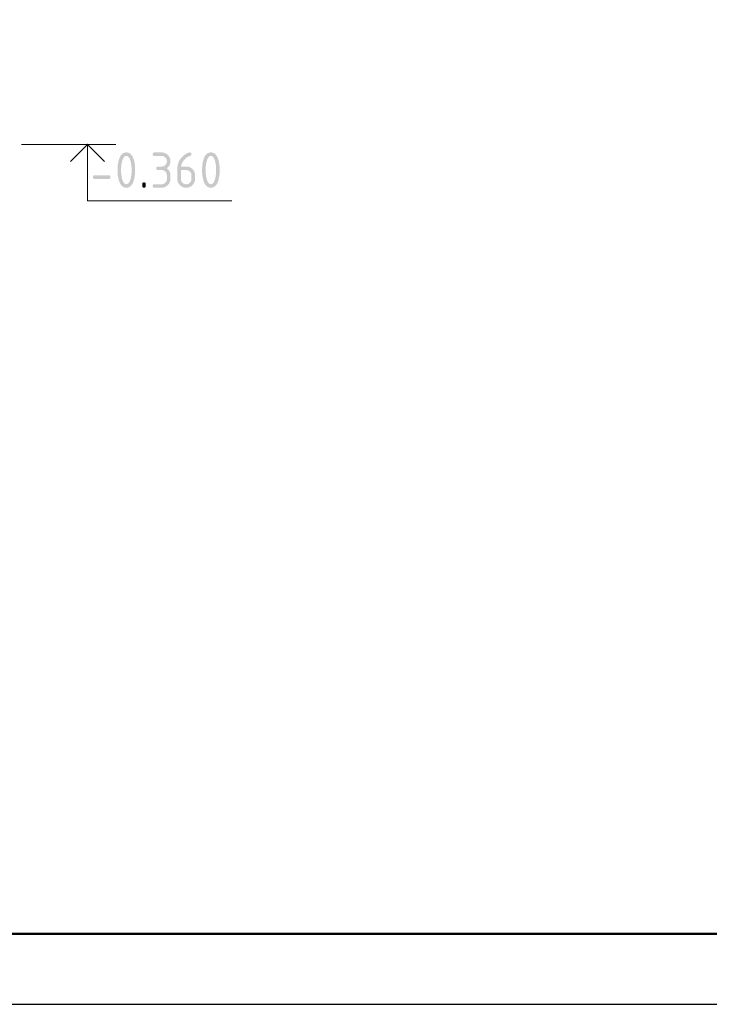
# Model space of a CAD drawing. Header units: millimetres. Extents: x 0 to 50400, y 0 to 35640.
# Tile 3 of 12: x 19204 to 25072, y 0 to 8374. Entities that reach past the tile are written whole.
import ezdxf

# ---------------------------------------------------------------- set-up
doc = ezdxf.new("R2010")
doc.units = ezdxf.units.MM
doc.layers.add('Standard', color=7, linetype='Continuous', lineweight=25)
doc.layers.add('ЖБ Пилон', color=7, linetype='Continuous', lineweight=35)

msp = doc.modelspace()

# ---------------------------------------------------------------- hatches: boundary and pattern name
at = {"layer": 'ЖБ Пилон', "linetype": 'Continuous', "lineweight": 25, "transparency": 33554687}
h = msp.add_hatch(color=7, dxfattribs=at)
h.paths.add_polyline_path([(20156.5, 7094.6), (20156.5, 7103.9), (20156, 7112.9), (20155.5, 7122), (20154.5, 7130.8), (20153.5, 7139.5), (20152.1, 7148), (20150.6, 7156.5), (20148.6, 7164.8), (20147.1, 7171), (20145.4, 7176.4), (20143.7, 7181.9), (20141.8, 7186.6), (20139.9, 7191.2), (20137.8, 7195.1), (20135.7, 7199), (20133.4, 7202.1), (20131.1, 7205.2), (20128.6, 7207.5), (20126, 7209.9), (20123.3, 7211.4), (20120.6, 7213), (20117.7, 7213.8), (20114.8, 7214.5), (20111.7, 7214.5), (20108.6, 7214.5), (20105.7, 7213.7), (20102.8, 7213), (20100.2, 7211.4), (20097.5, 7209.9), (20095, 7207.5), (20092.5, 7205.2), (20090.2, 7202), (20087.9, 7198.9), (20085.8, 7195), (20083.7, 7191.1), (20081.8, 7186.4), (20079.9, 7181.7), (20078.2, 7176.3), (20076.5, 7170.8), (20075, 7164.6), (20073, 7156.1), (20071.5, 7147.6), (20069.9, 7139), (20068.9, 7130.3), (20067.9, 7121.5), (20067.4, 7112.6), (20066.9, 7103.7), (20066.9, 7094.6), (20066.9, 7085.3), (20067.4, 7076.3), (20067.9, 7067.3), (20068.9, 7058.5), (20069.9, 7049.8), (20071.3, 7041.2), (20072.8, 7032.7), (20074.8, 7024.4), (20076.3, 7018.2), (20078, 7012.7), (20079.7, 7007.3), (20081.6, 7002.6), (20083.5, 6998), (20085.6, 6994.1), (20087.7, 6990.2), (20090, 6987.1), (20092.3, 6984), (20094.9, 6981.7), (20097.4, 6979.3), (20100.1, 6977.8), (20102.8, 6976.2), (20105.7, 6975.4), (20108.6, 6974.6), (20111.7, 6974.6), (20114.8, 6974.6), (20117.7, 6975.4), (20120.6, 6976.2), (20123.3, 6977.8), (20126, 6979.3), (20128.6, 6981.7), (20131.1, 6984), (20133.4, 6987.1), (20135.7, 6990.2), (20137.8, 6994.1), (20139.9, 6998), (20141.8, 7002.6), (20143.7, 7007.3), (20145.4, 7012.7), (20147.1, 7018.2), (20148.6, 7024.4), (20150.6, 7032.7), (20152.1, 7041.2), (20153.5, 7049.8), (20154.5, 7058.5), (20155.5, 7067.3), (20156, 7076.3), (20156.5, 7085.3)])
h.paths.add_polyline_path([(20186.6, 7094.6), (20186.6, 7087.9), (20186.4, 7081.4), (20186.1, 7074.9), (20185.7, 7068.7), (20185.3, 7062.4), (20184.7, 7056.4), (20184.1, 7050.4), (20183.3, 7044.6), (20182.4, 7038.8), (20181.4, 7033.2), (20180.4, 7027.7), (20179.2, 7022.3), (20177.9, 7017), (20176.5, 7011.9), (20175.1, 7006.8), (20173.4, 7001.9), (20171, 6994.7), (20168.2, 6988.4), (20165.4, 6982.2), (20162.3, 6976.8), (20159.2, 6971.4), (20155.7, 6967), (20152.2, 6962.5), (20148.3, 6958.9), (20144.5, 6955.3), (20140.3, 6952.6), (20136, 6950), (20131.5, 6948.2), (20126.9, 6946.4), (20121.9, 6945.5), (20117, 6944.6), (20111.7, 6944.6), (20106.4, 6944.6), (20101.5, 6945.5), (20096.5, 6946.4), (20091.9, 6948.2), (20087.4, 6949.9), (20083.1, 6952.6), (20078.9, 6955.3), (20075.1, 6958.9), (20071.2, 6962.4), (20067.7, 6966.9), (20064.2, 6971.3), (20061.1, 6976.7), (20058, 6982), (20055.2, 6988.3), (20052.4, 6994.5), (20050, 7001.6), (20048.4, 7006.5), (20046.9, 7011.6), (20045.5, 7016.8), (20044.2, 7022.1), (20043, 7027.5), (20042, 7033), (20041, 7038.6), (20040.1, 7044.4), (20039.3, 7050.2), (20038.7, 7056.3), (20038.1, 7062.3), (20037.7, 7068.6), (20037.3, 7074.9), (20037, 7081.4), (20036.8, 7087.9), (20036.8, 7094.6), (20036.8, 7101.3), (20037, 7107.8), (20037.3, 7114.3), (20037.7, 7120.6), (20038.1, 7126.9), (20038.7, 7132.9), (20039.3, 7139), (20040.1, 7144.8), (20041, 7150.6), (20042, 7156.1), (20043, 7161.7), (20044.2, 7167.1), (20045.5, 7172.4), (20046.9, 7177.5), (20048.4, 7182.7), (20050, 7187.5), (20052.4, 7194.7), (20055.2, 7200.9), (20058, 7207.2), (20061.1, 7212.5), (20064.2, 7217.9), (20067.7, 7222.3), (20071.2, 7226.8), (20075.1, 7230.3), (20078.9, 7233.9), (20083.1, 7236.6), (20087.4, 7239.2), (20091.9, 7241), (20096.5, 7242.8), (20101.5, 7243.7), (20106.4, 7244.6), (20111.7, 7244.6), (20117, 7244.6), (20121.9, 7243.7), (20126.9, 7242.8), (20131.5, 7241), (20136, 7239.2), (20140.3, 7236.5), (20144.5, 7233.9), (20148.3, 7230.3), (20152.2, 7226.7), (20155.7, 7222.2), (20159.2, 7217.7), (20162.3, 7212.4), (20165.4, 7207), (20168.2, 7200.7), (20171, 7194.5), (20173.4, 7187.3), (20175.1, 7182.4), (20176.5, 7177.3), (20177.9, 7172.2), (20179.2, 7166.9), (20180.4, 7161.5), (20181.4, 7156), (20182.4, 7150.4), (20183.3, 7144.6), (20184.1, 7138.8), (20184.7, 7132.8), (20185.3, 7126.8), (20185.7, 7120.5), (20186.1, 7114.2), (20186.4, 7107.8), (20186.6, 7101.3)], flags=16)
for points in [[(20411.5, 7094.6), (20381.5, 7094.6), (20379.7, 7094.6), (20378, 7094.8), (20376.4, 7095.1), (20375, 7095.5), (20373.6, 7096), (20372.4, 7096.7), (20371.2, 7097.4), (20370.3, 7098.3), (20369.3, 7099.3), (20368.6, 7100.5), (20367.9, 7101.6), (20367.5, 7103), (20367, 7104.4), (20366.8, 7106.1), (20366.5, 7107.7), (20366.5, 7109.6), (20366.5, 7111.5), (20366.8, 7113.1), (20367, 7114.8), (20367.5, 7116.2), (20367.9, 7117.6), (20368.6, 7118.8), (20369.3, 7119.9), (20370.3, 7120.9), (20371.2, 7121.8), (20372.4, 7122.5), (20373.6, 7123.2), (20375, 7123.7), (20376.4, 7124.2), (20378, 7124.4), (20379.7, 7124.6), (20381.5, 7124.6), (20411.5, 7124.6), (20416.2, 7124.6), (20420.6, 7125.5), (20424.9, 7126.3), (20428.9, 7127.9), (20432.9, 7129.5), (20436.5, 7132), (20440.2, 7134.4), (20443.4, 7137.7), (20446.7, 7141), (20449.2, 7144.6), (20451.6, 7148.2), (20453.2, 7152.2), (20454.9, 7156.2), (20455.7, 7160.5), (20456.5, 7164.9), (20456.5, 7169.6), (20456.5, 7174.2), (20455.7, 7178.6), (20454.9, 7182.9), (20453.2, 7186.8), (20451.6, 7190.8), (20449.1, 7194.4), (20446.6, 7198.1), (20443.3, 7201.4), (20440, 7204.7), (20436.4, 7207.1), (20432.8, 7209.6), (20428.8, 7211.2), (20424.8, 7212.9), (20420.5, 7213.7), (20416.2, 7214.5), (20411.5, 7214.5), (20351.5, 7214.5), (20349.7, 7214.5), (20348, 7214.8), (20346.4, 7215), (20345, 7215.5), (20343.6, 7215.9), (20342.4, 7216.6), (20341.2, 7217.4), (20340.3, 7218.3), (20339.4, 7219.2), (20338.7, 7220.4), (20337.9, 7221.6), (20337.5, 7223), (20337, 7224.4), (20336.8, 7226), (20336.5, 7227.7), (20336.5, 7229.6), (20336.5, 7231.4), (20336.8, 7233.1), (20337, 7234.7), (20337.5, 7236.1), (20337.9, 7237.6), (20338.7, 7238.7), (20339.4, 7239.9), (20340.3, 7240.8), (20341.2, 7241.8), (20342.4, 7242.5), (20343.6, 7243.2), (20345, 7243.7), (20346.4, 7244.1), (20348, 7244.4), (20349.7, 7244.6), (20351.5, 7244.6), (20411.5, 7244.6), (20415.4, 7244.6), (20419.2, 7244.2), (20422.9, 7243.9), (20426.5, 7243.2), (20430.1, 7242.5), (20433.6, 7241.5), (20437, 7240.5), (20440.4, 7239.1), (20443.7, 7237.7), (20446.8, 7236), (20450, 7234.3), (20453.1, 7232.2), (20456.1, 7230.1), (20459, 7227.7), (20461.9, 7225.3), (20464.6, 7222.6), (20467.4, 7219.8), (20469.7, 7216.9), (20472.2, 7214), (20474.2, 7211), (20476.3, 7207.9), (20478, 7204.8), (20479.7, 7201.6), (20481.1, 7198.3), (20482.4, 7195), (20483.5, 7191.5), (20484.5, 7188.1), (20485.2, 7184.5), (20485.9, 7180.9), (20486.2, 7177.2), (20486.6, 7173.5), (20486.6, 7169.6), (20486.6, 7164.9), (20486.1, 7160.5), (20485.6, 7156.1), (20484.7, 7151.9), (20483.8, 7147.7), (20482.3, 7143.7), (20480.9, 7139.7), (20479.1, 7136), (20477.2, 7132.2), (20474.8, 7128.7), (20472.5, 7125.2), (20469.7, 7121.9), (20466.9, 7118.6), (20463.6, 7115.5), (20460.3, 7112.5), (20456.6, 7109.6), (20460.3, 7106.8), (20463.6, 7103.7), (20466.9, 7100.6), (20469.7, 7097.3), (20472.5, 7094), (20474.8, 7090.5), (20477.2, 7087), (20479.1, 7083.3), (20480.9, 7079.5), (20482.3, 7075.5), (20483.8, 7071.5), (20484.7, 7067.3), (20485.6, 7063.1), (20486.1, 7058.7), (20486.6, 7054.3), (20486.6, 7049.6), (20486.6, 7019.6), (20486.6, 7015.7), (20486.2, 7012), (20485.9, 7008.2), (20485.2, 7004.6), (20484.5, 7001), (20483.5, 6997.5), (20482.4, 6994.1), (20481, 6990.8), (20479.7, 6987.4), (20477.9, 6984.3), (20476.2, 6981.1), (20474.2, 6978.1), (20472.1, 6975), (20469.7, 6972.2), (20467.3, 6969.3), (20464.5, 6966.5), (20461.7, 6963.8), (20458.8, 6961.4), (20455.9, 6959), (20452.9, 6956.9), (20449.9, 6954.9), (20446.7, 6953.2), (20443.5, 6951.4), (20440.2, 6950.1), (20436.9, 6948.7), (20433.5, 6947.7), (20430, 6946.6), (20426.4, 6946), (20422.8, 6945.3), (20419.1, 6944.9), (20415.4, 6944.6), (20411.5, 6944.6), (20351.5, 6944.6), (20349.7, 6944.6), (20348, 6944.8), (20346.4, 6945.1), (20345, 6945.5), (20343.6, 6946), (20342.4, 6946.7), (20341.2, 6947.4), (20340.3, 6948.4), (20339.4, 6949.3), (20338.7, 6950.5), (20337.9, 6951.6), (20337.5, 6953), (20337, 6954.4), (20336.8, 6956.1), (20336.5, 6957.7), (20336.5, 6959.6), (20336.5, 6961.5), (20336.8, 6963.1), (20337, 6964.8), (20337.5, 6966.2), (20337.9, 6967.6), (20338.7, 6968.8), (20339.4, 6969.9), (20340.3, 6970.9), (20341.2, 6971.8), (20342.4, 6972.5), (20343.6, 6973.2), (20345, 6973.7), (20346.4, 6974.2), (20348, 6974.4), (20349.7, 6974.6), (20351.5, 6974.6), (20411.5, 6974.6), (20416.2, 6974.6), (20420.6, 6975.5), (20424.9, 6976.3), (20428.9, 6977.9), (20432.9, 6979.5), (20436.5, 6982), (20440.2, 6984.4), (20443.4, 6987.7), (20446.7, 6991), (20449.2, 6994.6), (20451.6, 6998.2), (20453.2, 7002.2), (20454.9, 7006.2), (20455.7, 7010.6), (20456.5, 7014.9), (20456.5, 7019.6), (20456.5, 7049.6), (20456.5, 7054.3), (20455.7, 7058.6), (20454.9, 7062.9), (20453.2, 7066.9), (20451.6, 7070.9), (20449.1, 7074.5), (20446.6, 7078.1), (20443.3, 7081.4), (20440, 7084.7), (20436.4, 7087.2), (20432.8, 7089.6), (20428.8, 7091.3), (20424.8, 7092.9), (20420.5, 7093.8), (20416.2, 7094.6)], [(19961.9, 7019.5), (19841.9, 7019.5), (19840.1, 7019.5), (19838.4, 7019.7), (19836.8, 7019.9), (19835.4, 7020.4), (19834, 7020.9), (19832.8, 7021.6), (19831.6, 7022.3), (19830.7, 7023.2), (19829.8, 7024.2), (19829.1, 7025.3), (19828.4, 7026.5), (19827.9, 7027.9), (19827.4, 7029.3), (19827.2, 7030.9), (19826.9, 7032.6), (19826.9, 7034.5), (19826.9, 7036.4), (19827.2, 7038), (19827.4, 7039.7), (19827.9, 7041.1), (19828.4, 7042.5), (19829.1, 7043.6), (19829.8, 7044.8), (19830.7, 7045.7), (19831.6, 7046.7), (19832.8, 7047.4), (19834, 7048.1), (19835.4, 7048.6), (19836.8, 7049), (19838.4, 7049.3), (19840.1, 7049.5), (19841.9, 7049.5), (19961.9, 7049.5), (19963.8, 7049.5), (19965.4, 7049.3), (19967.1, 7049), (19968.5, 7048.6), (19969.9, 7048.1), (19971, 7047.4), (19972.2, 7046.7), (19973.1, 7045.7), (19974.1, 7044.8), (19974.8, 7043.6), (19975.5, 7042.5), (19976, 7041.1), (19976.4, 7039.7), (19976.7, 7038), (19976.9, 7036.4), (19976.9, 7034.5), (19976.9, 7032.6), (19976.7, 7030.9), (19976.4, 7029.3), (19976, 7027.9), (19975.5, 7026.5), (19974.8, 7025.3), (19974.1, 7024.2), (19973.1, 7023.2), (19972.2, 7022.3), (19971, 7021.6), (19969.9, 7020.9), (19968.5, 7020.4), (19967.1, 7019.9), (19965.4, 7019.7), (19963.8, 7019.5)], [(20246.7, 6974.6), (20246.7, 6976.5), (20246.9, 6978.2), (20247.1, 6979.8), (20247.6, 6981.2), (20248.1, 6982.6), (20248.8, 6983.8), (20249.5, 6985), (20250.4, 6985.9), (20251.4, 6986.9), (20252.5, 6987.6), (20253.7, 6988.3), (20255.1, 6988.7), (20256.5, 6989.2), (20258.2, 6989.4), (20259.8, 6989.7), (20261.7, 6989.7), (20263.6, 6989.7), (20265.2, 6989.4), (20266.9, 6989.2), (20268.3, 6988.7), (20269.7, 6988.3), (20270.9, 6987.6), (20272, 6986.9), (20273, 6985.9), (20273.9, 6985), (20274.6, 6983.8), (20275.3, 6982.6), (20275.8, 6981.2), (20276.3, 6979.8), (20276.5, 6978.2), (20276.7, 6976.5), (20276.7, 6974.6), (20276.7, 6959.6), (20276.7, 6957.7), (20276.5, 6956.1), (20276.3, 6954.4), (20275.8, 6953), (20275.3, 6951.6), (20274.6, 6950.5), (20273.9, 6949.3), (20273, 6948.4), (20272, 6947.4), (20270.9, 6946.7), (20269.7, 6946), (20268.3, 6945.5), (20266.9, 6945.1), (20265.2, 6944.8), (20263.6, 6944.6), (20261.7, 6944.6), (20259.8, 6944.6), (20258.2, 6944.8), (20256.5, 6945.1), (20255.1, 6945.5), (20253.7, 6946), (20252.5, 6946.7), (20251.4, 6947.4), (20250.4, 6948.4), (20249.5, 6949.3), (20248.8, 6950.5), (20248.1, 6951.6), (20247.6, 6953), (20247.1, 6954.4), (20246.9, 6956.1), (20246.7, 6957.7), (20246.7, 6959.6)]]:
    msp.add_hatch(color=7, dxfattribs=at).paths.add_polyline_path(points, flags=16)
h = msp.add_hatch(color=7, dxfattribs=at)
h.paths.add_polyline_path([(20576.4, 7094.6), (20576.4, 7019.6), (20576.4, 7014.9), (20577.3, 7010.6), (20578.1, 7006.2), (20579.7, 7002.2), (20581.3, 6998.2), (20583.8, 6994.6), (20586.2, 6991), (20589.5, 6987.7), (20592.7, 6984.4), (20596.3, 6982), (20600, 6979.5), (20603.9, 6977.9), (20607.9, 6976.3), (20612.2, 6975.5), (20616.6, 6974.6), (20621.3, 6974.6), (20626, 6974.6), (20630.3, 6975.5), (20634.6, 6976.3), (20638.6, 6977.9), (20642.6, 6979.6), (20646.2, 6982.1), (20649.8, 6984.5), (20653, 6987.8), (20656.3, 6991.1), (20658.7, 6994.7), (20661.2, 6998.4), (20662.8, 7002.4), (20664.4, 7006.3), (20665.3, 7010.6), (20666.1, 7015), (20666.1, 7019.6), (20666.1, 7049.6), (20666.1, 7054.3), (20665.2, 7058.7), (20664.4, 7063), (20662.8, 7067), (20661.1, 7071), (20658.7, 7074.6), (20656.2, 7078.3), (20652.9, 7081.5), (20649.7, 7084.8), (20646, 7087.2), (20642.4, 7089.7), (20638.5, 7091.3), (20634.5, 7093), (20630.2, 7093.8), (20625.9, 7094.6), (20621.3, 7094.6)])
h.paths.add_polyline_path([(20651.1, 7244.6), (20653, 7244.6), (20654.6, 7244.4), (20656.2, 7244.1), (20657.7, 7243.7), (20659.1, 7243.2), (20660.2, 7242.5), (20661.4, 7241.8), (20662.3, 7240.8), (20663.3, 7239.9), (20664, 7238.7), (20664.7, 7237.6), (20665.1, 7236.2), (20665.6, 7234.7), (20665.8, 7233.1), (20666.1, 7231.5), (20666.1, 7229.6), (20666.1, 7226.8), (20665.6, 7224.6), (20665.1, 7222.4), (20664.2, 7220.8), (20663.3, 7219.2), (20661.9, 7218.1), (20660.5, 7217.1), (20658.6, 7216.6), (20654.4, 7215.6), (20650.4, 7214.2), (20646.4, 7212.8), (20642.5, 7211), (20638.6, 7209.2), (20634.8, 7207.1), (20631, 7204.9), (20627.4, 7202.5), (20623.8, 7199.9), (20620.3, 7197.1), (20616.8, 7194.2), (20613.4, 7191), (20610, 7187.8), (20606.8, 7184.2), (20603.5, 7180.6), (20600.4, 7176.7), (20595.5, 7170.4), (20591.6, 7164.1), (20587.7, 7157.7), (20584.9, 7151.2), (20582, 7144.7), (20580.2, 7138), (20578.4, 7131.4), (20577.6, 7124.6), (20621.3, 7124.6), (20625.3, 7124.6), (20629.1, 7124.3), (20632.9, 7124), (20636.5, 7123.3), (20640.2, 7122.6), (20643.7, 7121.6), (20647.2, 7120.6), (20650.5, 7119.2), (20653.8, 7117.8), (20657, 7116.1), (20660.2, 7114.4), (20663.2, 7112.4), (20666.2, 7110.3), (20669, 7107.9), (20671.9, 7105.5), (20674.6, 7102.8), (20677.3, 7100.1), (20679.6, 7097.2), (20682, 7094.3), (20684, 7091.3), (20686, 7088.3), (20687.7, 7085.1), (20689.4, 7081.9), (20690.7, 7078.6), (20692.1, 7075.3), (20693.1, 7071.8), (20694.1, 7068.3), (20694.8, 7064.7), (20695.4, 7061.1), (20695.8, 7057.3), (20696.1, 7053.5), (20696.1, 7049.6), (20696.1, 7019.6), (20696.1, 7015.7), (20695.8, 7011.9), (20695.4, 7008.1), (20694.8, 7004.5), (20694.1, 7000.9), (20693, 6997.4), (20692, 6993.9), (20690.6, 6990.6), (20689.3, 6987.3), (20687.6, 6984.1), (20685.8, 6981), (20683.8, 6977.9), (20681.7, 6974.9), (20679.4, 6972), (20677, 6969.1), (20674.2, 6966.4), (20671.5, 6963.7), (20668.6, 6961.3), (20665.7, 6958.9), (20662.7, 6956.9), (20659.7, 6954.8), (20656.5, 6953.1), (20653.3, 6951.4), (20650, 6950), (20646.7, 6948.7), (20643.3, 6947.7), (20639.8, 6946.6), (20636.2, 6946), (20632.6, 6945.3), (20628.9, 6944.9), (20625.1, 6944.6), (20621.3, 6944.6), (20617.3, 6944.6), (20613.6, 6944.9), (20609.8, 6945.3), (20606.2, 6945.9), (20602.6, 6946.6), (20599.1, 6947.7), (20595.7, 6948.7), (20592.3, 6950), (20589, 6951.4), (20585.8, 6953.1), (20582.7, 6954.8), (20579.7, 6956.8), (20576.6, 6958.8), (20573.8, 6961.2), (20570.9, 6963.6), (20568.2, 6966.3), (20565.4, 6969), (20563.1, 6971.9), (20560.7, 6974.7), (20558.6, 6977.7), (20556.6, 6980.7), (20554.9, 6983.9), (20553.2, 6987), (20551.8, 6990.4), (20550.5, 6993.7), (20549.5, 6997.1), (20548.4, 7000.6), (20547.8, 7004.2), (20547.1, 7007.7), (20546.7, 7011.5), (20546.4, 7015.2), (20546.4, 7019.1), (20546.4, 7109.6), (20546.4, 7115.9), (20546.9, 7122.1), (20547.4, 7128.3), (20548.5, 7134.3), (20549.6, 7140.2), (20551.1, 7146), (20552.7, 7151.8), (20554.8, 7157.4), (20556.9, 7163), (20559.6, 7168.3), (20562.2, 7173.7), (20565.4, 7178.9), (20568.6, 7184.1), (20572.3, 7189.1), (20575.9, 7194.1), (20580.2, 7198.9), (20583.4, 7202.6), (20586.8, 7206.1), (20590.2, 7209.5), (20593.6, 7212.7), (20597, 7215.9), (20600.6, 7218.8), (20604.1, 7221.7), (20607.6, 7224.4), (20611.2, 7227), (20614.9, 7229.4), (20618.5, 7231.8), (20622.3, 7233.9), (20626, 7235.9), (20629.8, 7237.8), (20633.6, 7239.6), (20637.5, 7241.2), (20639.7, 7242), (20641.7, 7242.7), (20643.6, 7243.3), (20645.3, 7243.7), (20647, 7244.2), (20648.5, 7244.4), (20649.9, 7244.6)], flags=16)
h = msp.add_hatch(color=7, dxfattribs=at)
h.paths.add_polyline_path([(20875.9, 7094.6), (20875.9, 7103.9), (20875.4, 7112.9), (20874.9, 7122), (20873.9, 7130.8), (20872.9, 7139.5), (20871.4, 7148), (20870, 7156.5), (20868, 7164.8), (20866.5, 7171), (20864.8, 7176.4), (20863.1, 7181.9), (20861.2, 7186.6), (20859.3, 7191.2), (20857.2, 7195.1), (20855.1, 7199), (20852.8, 7202.1), (20850.4, 7205.2), (20847.9, 7207.5), (20845.4, 7209.9), (20842.7, 7211.4), (20840, 7213), (20837.1, 7213.8), (20834.2, 7214.5), (20831.1, 7214.5), (20828, 7214.5), (20825.1, 7213.7), (20822.2, 7213), (20819.5, 7211.4), (20816.9, 7209.9), (20814.4, 7207.5), (20811.9, 7205.2), (20809.6, 7202), (20807.3, 7198.9), (20805.2, 7195), (20803.1, 7191.1), (20801.2, 7186.4), (20799.3, 7181.7), (20797.6, 7176.3), (20795.9, 7170.8), (20794.4, 7164.6), (20792.4, 7156.1), (20790.9, 7147.6), (20789.3, 7139), (20788.3, 7130.3), (20787.3, 7121.5), (20786.8, 7112.6), (20786.3, 7103.7), (20786.3, 7094.6), (20786.3, 7085.3), (20786.8, 7076.3), (20787.3, 7067.3), (20788.3, 7058.5), (20789.2, 7049.8), (20790.7, 7041.2), (20792.2, 7032.7), (20794.2, 7024.4), (20795.7, 7018.2), (20797.4, 7012.7), (20799.1, 7007.3), (20801, 7002.6), (20802.9, 6998), (20805, 6994.1), (20807.1, 6990.2), (20809.4, 6987.1), (20811.7, 6984), (20814.2, 6981.7), (20816.7, 6979.3), (20819.5, 6977.8), (20822.2, 6976.2), (20825.1, 6975.4), (20828, 6974.6), (20831.1, 6974.6), (20834.2, 6974.6), (20837.1, 6975.4), (20840, 6976.2), (20842.7, 6977.8), (20845.4, 6979.3), (20847.9, 6981.7), (20850.4, 6984), (20852.8, 6987.1), (20855.1, 6990.2), (20857.2, 6994.1), (20859.3, 6998), (20861.2, 7002.6), (20863.1, 7007.3), (20864.8, 7012.7), (20866.5, 7018.2), (20868, 7024.4), (20870, 7032.7), (20871.4, 7041.2), (20872.9, 7049.8), (20873.9, 7058.5), (20874.9, 7067.3), (20875.4, 7076.3), (20875.9, 7085.3)])
h.paths.add_polyline_path([(20906, 7094.6), (20906, 7087.9), (20905.7, 7081.4), (20905.5, 7074.9), (20905.1, 7068.7), (20904.7, 7062.4), (20904.1, 7056.4), (20903.5, 7050.4), (20902.7, 7044.6), (20901.8, 7038.8), (20900.8, 7033.2), (20899.8, 7027.7), (20898.5, 7022.3), (20897.3, 7017), (20895.9, 7011.9), (20894.4, 7006.8), (20892.8, 7001.9), (20890.4, 6994.7), (20887.6, 6988.4), (20884.8, 6982.2), (20881.7, 6976.8), (20878.6, 6971.4), (20875.1, 6967), (20871.6, 6962.5), (20867.7, 6958.9), (20863.9, 6955.3), (20859.7, 6952.6), (20855.4, 6950), (20850.8, 6948.2), (20846.3, 6946.4), (20841.3, 6945.5), (20836.4, 6944.6), (20831.1, 6944.6), (20825.8, 6944.6), (20820.8, 6945.5), (20815.9, 6946.4), (20811.3, 6948.2), (20806.8, 6949.9), (20802.5, 6952.6), (20798.3, 6955.3), (20794.4, 6958.9), (20790.6, 6962.4), (20787.1, 6966.9), (20783.6, 6971.3), (20780.5, 6976.7), (20777.3, 6982), (20774.6, 6988.3), (20771.8, 6994.5), (20769.4, 7001.6), (20767.7, 7006.5), (20766.3, 7011.6), (20764.9, 7016.8), (20763.6, 7022.1), (20762.4, 7027.5), (20761.4, 7033), (20760.3, 7038.6), (20759.5, 7044.4), (20758.7, 7050.2), (20758.1, 7056.3), (20757.5, 7062.3), (20757, 7068.6), (20756.6, 7074.9), (20756.4, 7081.4), (20756.2, 7087.9), (20756.2, 7094.6), (20756.2, 7101.3), (20756.4, 7107.8), (20756.6, 7114.3), (20757, 7120.6), (20757.5, 7126.9), (20758.1, 7132.9), (20758.7, 7139), (20759.5, 7144.8), (20760.3, 7150.6), (20761.4, 7156.1), (20762.4, 7161.7), (20763.6, 7167.1), (20764.9, 7172.4), (20766.3, 7177.5), (20767.7, 7182.7), (20769.4, 7187.5), (20771.8, 7194.7), (20774.6, 7200.9), (20777.3, 7207.2), (20780.5, 7212.5), (20783.6, 7217.9), (20787.1, 7222.3), (20790.6, 7226.8), (20794.4, 7230.3), (20798.3, 7233.9), (20802.5, 7236.6), (20806.8, 7239.2), (20811.3, 7241), (20815.9, 7242.8), (20820.8, 7243.7), (20825.8, 7244.6), (20831.1, 7244.6), (20836.4, 7244.6), (20841.3, 7243.7), (20846.3, 7242.8), (20850.8, 7241), (20855.4, 7239.2), (20859.7, 7236.5), (20863.9, 7233.9), (20867.7, 7230.3), (20871.6, 7226.7), (20875.1, 7222.2), (20878.6, 7217.7), (20881.7, 7212.4), (20884.8, 7207), (20887.6, 7200.7), (20890.4, 7194.5), (20892.8, 7187.3), (20894.4, 7182.4), (20895.9, 7177.3), (20897.3, 7172.2), (20898.5, 7166.9), (20899.8, 7161.5), (20900.8, 7156), (20901.8, 7150.4), (20902.7, 7144.6), (20903.5, 7138.8), (20904.1, 7132.8), (20904.7, 7126.8), (20905.1, 7120.5), (20905.5, 7114.2), (20905.7, 7107.8), (20906, 7101.3)], flags=16)

# ---------------------------------------------------------------- linework, layer by layer
at = {"layer": 'Standard', "color": 7, "linetype": 'Continuous', "lineweight": 13, "transparency": 33554687}
msp.add_line((20021, 7313), (19221, 7313), dxfattribs=at)
at = {"layer": 'Standard', "color": 7, "linetype": 'Continuous', "lineweight": 25, "transparency": 33554687}
msp.add_lwpolyline([(0, 0), (50400, 0), (50400, 35640), (0, 35640), (0, 0)], close=True, dxfattribs=at)
at = {"layer": 'Standard', "color": 7, "linetype": 'Continuous', "lineweight": 50, "transparency": 33554687}
msp.add_lwpolyline([(2400, 35040), (49800, 35040), (49800, 600), (2400, 600), (2400, 35040)], close=True, dxfattribs=at)
at = {"layer": 'Standard', "color": 7, "linetype": 'Continuous', "lineweight": 35, "transparency": 33554687}
msp.add_lwpolyline([(19635.8, 7167.8), (19781, 7313), (19926.3, 7167.8)], dxfattribs=at)
at = {"layer": 'Standard', "color": 7, "linetype": 'Continuous', "lineweight": 13, "transparency": 33554687}
msp.add_lwpolyline([(19781, 7313), (19781, 6833), (21009, 6833)], dxfattribs=at)

doc.saveas('drawing.dxf')
